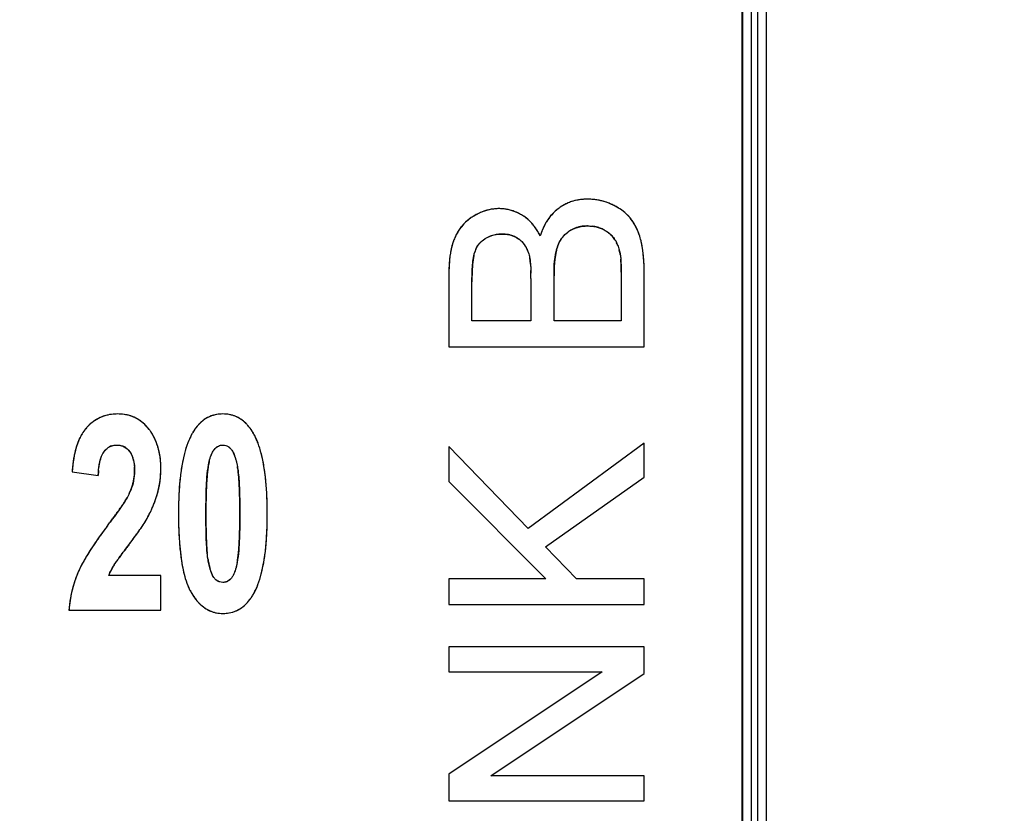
# Model space of a CAD drawing. Header units: millimetres. Extents: x 0 to 420, y 0 to 297.
# Tile 21 of 76: x 101.13 to 109.19, y 48.93 to 55.44. Entities that reach past the tile are written whole.
import ezdxf

# ---------------------------------------------------------------- set-up
doc = ezdxf.new("R2010")
doc.units = ezdxf.units.MM
doc.header["$LTSCALE"] = 23.1
doc.layers.get('0').update_dxf_attribs({"linetype": 'CONTINUOUS'})
doc.layers.add('LAY0002', color=7, linetype='CONTINUOUS')
doc.styles.get("Standard").update_dxf_attribs({"font": 'txt', "width": 0.6})
doc.dimstyles.new('DIMSTYLE_1', dxfattribs={"dimtxt": 4, "dimasz": 2.6, "dimexe": 1.2, "dimexo": 0.1, "dimgap": 1, "dimtad": 1, "dimzin": 0, "dimdsep": 46, "dimtxsty": 'Standard', "dimblk": '_FILLED', "dimblk1": '_FILLED', "dimblk2": '_FILLED', "dimcen": 0.09, "dimazin": 0, "dimtp": 0.01, "dimtm": 0.01, "dimtfac": 1, "dimtofl": 0, "dimtmove": 0, "dimatfit": 3, "dimldrblk": '_FILLED', "dimfxl": 1, "dimtolj": 1, "dimtzin": 0, "dimarcsym": 0})

# ---------------------------------------------------------------- blocks, each defined once
blk = doc.blocks.new('_FILLED')
at = {"color": 0, "linetype": 'ByBlock'}
blk.add_solid([(0, 0), (-1, 0.1923), (-1, -0.1923)], dxfattribs=at)
blk = doc.blocks.new('*D5')
at = {"color": 2, "linetype": 'Continuous', "transparency": 16777216}
for p, q in [((87.4252, 135.7503), (45.2218, 135.7503)), ((46.4218, 135.7503), (46.4218, 72.2746)), ((46.4218, 8.7989), (46.4218, 72.2746)), ((109.0917, 8.7989), (45.2218, 8.7989))]:
    blk.add_line(p, q, dxfattribs=at)
at = {"color": 2, "linetype": 'Continuous', "transparency": 16777216, "xscale": 2.6, "yscale": 2.6, "zscale": 2.6}
for p, rotation in [((46.4218, 135.7503), 90), ((46.4218, 8.7989), 270)]:
    blk.add_blockref('_FILLED', p, dxfattribs=dict(at, rotation=rotation))
at = {"color": 2, "linetype": 'Continuous', "transparency": 16777216, "insert": (41.4218, 72.2746), "char_height": 4, "width": 14.4, "attachment_point": 2, "rotation": 90, "line_spacing_factor": 0.9}
blk.add_mtext('126.95', dxfattribs=at)

msp = doc.modelspace()

# ---------------------------------------------------------------- linework, layer by layer
at = {"color": 7, "linetype": 'Continuous'}
for p, q in [((107.1718, 25.4989), (107.1718, 73.2989)), ((107.2416, 71.3489), (107.2416, 25.5687))]:
    msp.add_line(p, q, dxfattribs=at)
at = {"layer": 'LAY0002', "color": 7, "linetype": 'Continuous'}
for p, q in [((107.0422, 73.7187), (107.0422, 25.756)), ((107.0492, 39.3489), (107.0492, 73.6489)), ((107.1218, 39.3489), (107.1218, 73.6489)), ((104.6418, 53.3569), (104.6418, 52.7567)), ((105.5029, 52.9684), (105.5029, 53.3384)), ((106.0529, 53.3668), (106.0529, 52.9684)), ((106.2418, 52.7567), (106.2418, 53.3668)), ((104.8306, 52.9684), (104.8306, 53.2882)), ((105.3141, 53.3144), (105.3141, 52.9684)), ((105.3141, 52.9684), (104.8306, 52.9684)), ((106.0529, 52.9684), (105.5029, 52.9684)), ((104.6418, 52.7567), (106.2418, 52.7567)), ((106.2418, 51.9676), (105.2901, 51.2669)), ((106.2418, 51.6882), (106.2418, 51.9676)), ((105.2901, 51.2669), (104.6418, 51.9381)), ((104.6418, 51.9381), (104.6418, 51.6511)), ((104.6418, 51.6511), (105.4352, 50.8565)), ((105.4319, 51.1185), (106.2418, 51.6882)), ((105.6873, 50.8565), (105.4319, 51.1185)), ((105.4352, 50.8565), (104.6418, 50.8565)), ((104.6418, 50.8565), (104.6418, 50.6448)), ((106.2418, 50.8565), (105.6873, 50.8565)), ((106.2418, 50.6448), (106.2418, 50.8565)), ((104.6418, 50.6448), (106.2418, 50.6448)), ((106.2418, 50.2977), (104.6418, 50.2977)), ((104.6418, 50.2977), (104.6418, 50.0947)), ((106.2418, 50.0805), (106.2418, 50.2977)), ((104.6418, 50.0947), (105.898, 50.0947)), ((105.898, 50.0947), (104.6418, 49.2543)), ((104.9845, 49.2402), (106.2418, 50.0805)), ((104.6418, 49.2543), (104.6418, 49.0371)), ((106.2418, 49.2402), (104.9845, 49.2402)), ((106.2418, 49.0371), (106.2418, 49.2402)), ((104.6418, 49.0371), (106.2418, 49.0371))]:
    msp.add_line(p, q, dxfattribs=at)
at = {"layer": 'LAY0002', "color": 4, "linetype": 'Continuous'}
for p, q in [((101.5549, 51.7318), (101.7688, 51.7012)), ((102.022, 51.551), (102.0164, 51.5399)), ((102.0164, 51.5399), (102.0082, 51.525)), ((102.2822, 50.8837), (101.8559, 50.8837)), ((102.2822, 50.5989), (102.2822, 50.8837)), ((101.5296, 50.5989), (102.2822, 50.5989))]:
    msp.add_line(p, q, dxfattribs=at)
at = {"layer": 'LAY0002', "color": 7, "linetype": 'Continuous'}
for centre, radius, start, end in [((105.7743, 53.5379), 0.4268, 95.48903, 98.52088), ((105.7766, 53.5141), 0.4507, 92.61289, 95.48855), ((105.7778, 53.4868), 0.478, 89.98677, 92.61369), ((105.7781, 53.4621), 0.5028, 83.68332, 90.01578), ((105.7782, 53.4631), 0.5017, 84.72791, 90.03003), ((105.78, 53.4852), 0.4796, 81.41865, 84.70808), ((105.0512, 53.5217), 0.3656, 95.65162, 101.36293), ((105.051, 53.5233), 0.3641, 89.99255, 95.64005), ((105.0512, 53.5156), 0.3718, 84.64154, 90.02384), ((105.0524, 53.5288), 0.3585, 79.33456, 84.63185), ((105.053, 53.5322), 0.355, 73.846, 79.32576), ((105.766, 53.5863), 0.3779, 127.52236, 130.6118), ((105.7719, 53.5787), 0.3875, 124.22762, 127.53375), ((105.7721, 53.5783), 0.388, 124.34694, 127.51985), ((105.766, 53.5873), 0.3771, 121.07568, 124.22488), ((105.7626, 53.593), 0.3704, 117.71552, 121.07429), ((105.7612, 53.5957), 0.3674, 114.46683, 117.71331), ((105.7614, 53.5951), 0.3681, 111.17764, 114.46483), ((105.763, 53.5911), 0.3723, 107.89315, 111.17561), ((105.7653, 53.5837), 0.3801, 104.78854, 107.89185), ((105.7683, 53.5724), 0.3918, 101.51394, 104.7857), ((105.7714, 53.5571), 0.4073, 98.52307, 101.51379), ((105.7819, 53.4973), 0.4673, 77.00211, 81.42031), ((105.7833, 53.5036), 0.4609, 72.55802, 76.99741), ((105.7828, 53.5021), 0.4624, 68.06682, 72.55317), ((105.7793, 53.4935), 0.4717, 63.8142, 68.06301), ((105.7531, 53.439), 0.5322, 60.02904, 63.86563), ((105.7815, 53.4885), 0.4751, 56.67326, 60.01512), ((105.8098, 53.5312), 0.4239, 51.56421, 56.70091), ((105.0293, 53.5116), 0.365, 127.19921, 135.43866), ((105.0415, 53.4955), 0.3852, 121.4712, 127.19878), ((105.0997, 53.4018), 0.4955, 116.93092, 121.55241), ((105.0758, 53.4487), 0.4429, 112.10826, 116.9245), ((105.0613, 53.4843), 0.4045, 106.77918, 112.10534), ((105.0539, 53.5087), 0.3789, 101.37229, 106.76888), ((105.0512, 53.5263), 0.3612, 68.53272, 73.83733), ((105.0455, 53.5119), 0.3767, 63.51373, 68.52636), ((105.034, 53.489), 0.4023, 58.4741, 63.50511), ((105.0341, 53.4892), 0.4021, 58.47163, 63.4351), ((105.066, 53.5421), 0.3403, 49.3599, 58.40039), ((105.0701, 53.5476), 0.3335, 50.54194, 58.48642), ((105.0596, 53.5348), 0.3501, 46.2167, 50.55632), ((105.7965, 53.5629), 0.4164, 145.06597, 149.67843), ((105.7795, 53.5747), 0.3957, 140.34724, 145.06114), ((105.7708, 53.5819), 0.3844, 137.19855, 140.33639), ((105.7668, 53.5856), 0.379, 133.85086, 137.19728), ((105.7653, 53.5871), 0.3768, 130.61334, 133.84894), ((105.837, 53.5657), 0.3799, 46.9218, 51.54595), ((105.8579, 53.5881), 0.3493, 42.0148, 46.9184), ((105.8742, 53.6028), 0.3274, 36.9992, 42.00847), ((105.0528, 53.4951), 0.3937, 145.16609, 150.82171), ((105.0341, 53.508), 0.371, 139.36183, 145.154), ((105.0275, 53.5135), 0.3624, 135.45813, 139.34689), ((105.0422, 53.5168), 0.375, 40.64667, 46.19403), ((105.0117, 53.4907), 0.4153, 35.68661, 40.64471), ((104.9751, 53.4642), 0.4605, 32.33601, 35.70708), ((104.9636, 53.4562), 0.4744, 30.81875, 35.53368), ((105.8618, 53.5292), 0.4899, 155.50147, 158.27355), ((105.8376, 53.5402), 0.4633, 152.73504, 155.49995), ((105.8171, 53.5508), 0.4402, 149.66747, 152.73604), ((105.7627, 53.4995), 0.2442, 112.60982, 118.77114), ((105.7661, 53.4912), 0.2531, 106.60517, 112.60051), ((105.7706, 53.4759), 0.2691, 100.69433, 106.59598), ((105.7749, 53.4532), 0.2922, 95.20565, 100.69054), ((105.7776, 53.4228), 0.3227, 89.95269, 95.20094), ((105.7823, 53.45), 0.2953, 79.06769, 83.6467), ((105.7862, 53.4706), 0.2743, 74.28618, 79.06242), ((105.79, 53.484), 0.2604, 69.29603, 74.28003), ((105.7927, 53.4912), 0.2527, 61.56054, 69.29346), ((105.8163, 53.56), 0.3993, 30.37419, 36.91066), ((105.7776, 53.537), 0.4444, 26.32937, 30.41149), ((105.7404, 53.5186), 0.4859, 22.54615, 26.33103), ((105.077, 53.4801), 0.422, 156.18926, 158.98264), ((105.0798, 53.4791), 0.425, 156.21347, 158.91707), ((105.0862, 53.4765), 0.4319, 150.83178, 156.24392), ((105.0649, 53.4385), 0.2391, 116.87899, 122.42547), ((105.0653, 53.4375), 0.2402, 111.06629, 116.87082), ((105.069, 53.4273), 0.251, 101.18862, 111.01529), ((105.0737, 53.4046), 0.2742, 94.96341, 101.21664), ((105.0759, 53.3789), 0.3, 89.96172, 94.9727), ((105.0765, 53.3655), 0.3134, 85.27894, 90.06474), ((105.0803, 53.4112), 0.2676, 79.53029, 85.28817), ((105.0863, 53.4441), 0.2341, 73.49896, 79.51723), ((105.0924, 53.4647), 0.2126, 67.03091, 73.48707), ((105.0967, 53.475), 0.2014, 60.43645, 67.01273), ((105.0975, 53.4765), 0.1998, 53.66069, 60.41692), ((104.9328, 53.4375), 0.5104, 28.82, 32.32907), ((104.9142, 53.4267), 0.5319, 26.44685, 30.82338), ((104.8864, 53.4118), 0.5635, 26.54911, 28.83708), ((105.9074, 53.5114), 0.5389, 158.31826, 163.59893), ((105.9339, 53.5028), 0.5667, 161.0113, 163.5122), ((105.7604, 53.5033), 0.2398, 143.98672, 150.37317), ((105.7563, 53.5063), 0.2348, 137.51569, 143.97403), ((105.7581, 53.5046), 0.2372, 131.16207, 137.50323), ((105.7645, 53.4971), 0.2471, 124.96178, 131.15088), ((105.7616, 53.5015), 0.2419, 118.7817, 124.99584), ((105.8224, 53.5185), 0.2135, 42.76133, 48.27093), ((105.8354, 53.5304), 0.1958, 31.70051, 42.79543), ((105.698, 53.5009), 0.5319, 18.98971, 22.54727), ((105.6299, 53.4782), 0.6036, 14.01139, 18.99454), ((105.637, 53.4803), 0.5963, 13.97975, 18.95893), ((105.2701, 53.4212), 0.6242, 166.34332, 168.49933), ((105.2271, 53.4314), 0.58, 164.0469, 167.46249), ((105.1616, 53.4499), 0.512, 161.55459, 164.02323), ((105.1172, 53.4647), 0.4651, 158.91836, 161.55503), ((105.0351, 53.48), 0.1879, 139.36192, 146.31764), ((105.0356, 53.4794), 0.1887, 132.41289, 139.33988), ((105.1003, 53.4804), 0.195, 43.86788, 53.66309), ((105.0938, 53.4742), 0.2039, 36.9158, 43.8601), ((105.1004, 53.4804), 0.1949, 43.47205, 43.86788), ((105.081, 53.4646), 0.22, 30.58497, 36.90785), ((105.0607, 53.4526), 0.2435, 24.7526, 30.57984), ((105.7904, 53.4889), 0.2732, 156.41934, 162.30157), ((105.7714, 53.4971), 0.2525, 150.38237, 156.40944), ((105.7372, 53.477), 0.3077, 21.22435, 25.10152), ((105.5746, 53.4643), 0.6606, 12.42969, 14.01646), ((105.5764, 53.4647), 0.6588, 12.2908, 14.0209), ((105.5087, 53.4499), 0.7281, 10.80556, 12.29387), ((105.4383, 53.4365), 0.7998, 9.41347, 10.80632), ((105.3608, 53.4236), 0.8783, 8.06049, 9.4134), ((105.4919, 53.384), 0.8491, 172.2392, 173.98608), ((105.4092, 53.3953), 0.7656, 170.39733, 172.23947), ((105.3196, 53.4107), 0.6748, 167.45684, 170.41807), ((105.3643, 53.3962), 0.529, 169.71353, 171.63512), ((105.2513, 53.4168), 0.4142, 167.55521, 169.71679), ((105.0696, 53.4624), 0.2267, 156.1494, 162.25536), ((105.0713, 53.4617), 0.2285, 156.21395, 162.22568), ((106.2524, 53.3845), 0.7477, 171.60342, 173.17378), ((106.1243, 53.4038), 0.6181, 168.66902, 171.64423), ((106.0091, 53.4266), 0.5007, 166.36087, 168.6389), ((105.5608, 53.4218), 0.4928, 10.40858, 14.54631), ((105.278, 53.4119), 0.9619, 6.85444, 8.0621), ((105.1544, 53.3974), 1.0864, 4.80805, 6.83651), ((105.0146, 53.3852), 1.2268, 3.71723, 4.82548), ((105.8091, 53.3603), 1.1673, 177.22748, 178.61311), ((105.693, 53.366), 1.051, 175.65033, 177.2298), ((105.586, 53.3741), 0.9438, 173.98595, 175.65059), ((106.0334, 53.3255), 1.2021, 175.67456, 176.76017), ((105.7439, 53.3482), 0.9117, 173.37237, 175.7264), ((105.5058, 53.3754), 0.672, 171.63166, 173.32916), ((104.7661, 53.3927), 0.5453, 6.34296, 8.71402), ((104.5857, 53.3722), 0.7268, 4.82158, 6.37269), ((106.7111, 53.3458), 1.2081, 176.83858, 178.10986), ((106.5228, 53.3567), 1.0195, 174.65393, 176.86302), ((106.3604, 53.3715), 0.8564, 173.17249, 174.62965), ((105.2697, 53.415), 0.7825, 2.85573, 4.25739), ((104.8835, 53.3957), 1.1691, 1.66808, 2.8577), ((104.326, 53.3792), 1.7269, 0.77661, 1.67722), ((103.4904, 53.3679), 2.5625, 359.97353, 0.77465), ((104.9065, 53.3782), 1.335, 2.74942, 3.71881), ((104.7988, 53.373), 1.4428, 1.87016, 2.75029), ((104.6754, 53.369), 1.5663, 0.85482, 1.86801), ((105.9385, 53.3572), 1.2967, 178.61432, 180.01255), ((107.1963, 53.2886), 2.3657, 179.24408, 180.01089), ((106.7072, 53.2958), 1.8766, 177.85657, 179.26591), ((106.2939, 53.3108), 1.463, 176.76205, 177.83877), ((103.725, 53.3242), 1.5889, 1.05577, 2.07534), ((103.3673, 53.3168), 1.9468, 359.92743, 1.24183), ((103.2274, 53.3153), 2.0866, 359.97399, 1.04829), ((106.9284, 53.3391), 1.4255, 178.12902, 180.03103), ((104.5392, 53.3669), 1.7026, 359.99445, 0.85659), ((101.9589, 51.836), 0.3842, 133.98034, 137.64313), ((102.7516, 51.8983), 0.3233, 41.35316, 45.77088), ((101.8302, 51.8129), 0.4444, 33.12964, 36.53158), ((102.9376, 51.8207), 0.4578, 147.3309, 151.14384), ((102.8851, 51.8544), 0.3954, 143.11202, 147.32882), ((102.6325, 51.8116), 0.4709, 28.94188, 32.68708), ((102.5996, 51.7934), 0.5085, 24.59346, 28.95169), ((102.1351, 51.7695), 0.5698, 159.35858, 161.67724), ((102.379, 51.673), 0.5396, 8.80256, 10.81307), ((101.5371, 51.7791), 0.5359, 334.80586, 338.4612), ((101.4573, 51.778), 0.8283, 339.47808, 344.30194), ((105.1871, 51.4093), 2.7604, 176.01347, 178.84925), ((105.8964, 51.3924), 3.4699, 178.80464, 180.01876), ((101.1165, 51.9251), 1.1998, 331.33554, 334.16696), ((96.2807, 55.4809), 6.9658, 323.00366, 323.32446), ((103.3106, 50.059), 1.9086, 147.91272, 149.01887), ((103.5829, 49.8887), 2.2298, 146.92257, 147.92108), ((103.1941, 51.0997), 0.5328, 188.70246, 190.74864), ((102.9041, 50.96), 0.4319, 204.29133, 209.03968), ((102.6364, 50.9619), 0.466, 327.17495, 330.93119), ((102.8858, 50.9354), 0.4034, 216.49516, 220.79288), ((102.8502, 50.9047), 0.3564, 220.79232, 225.44366), ((102.6901, 50.9273), 0.4021, 323.01687, 327.17268)]:
    msp.add_arc(centre, radius, start, end, dxfattribs=at)
at = {"layer": 'LAY0002', "color": 4, "linetype": 'Continuous'}
for centre, radius, start, end in [((101.9164, 51.8851), 0.3194, 105.27534, 109.38537), ((101.9192, 51.8746), 0.3303, 101.26999, 105.27198), ((101.9224, 51.8587), 0.3465, 97.27131, 101.26602), ((101.9251, 51.8369), 0.3684, 93.47844, 97.26938), ((101.9268, 51.8098), 0.3956, 89.97796, 93.47829), ((101.9271, 51.8003), 0.4051, 86.18198, 90.03245), ((101.9296, 51.8372), 0.3682, 82.05443, 86.18108), ((101.9337, 51.8664), 0.3387, 77.71926, 82.05164), ((101.9384, 51.8882), 0.3164, 73.19065, 77.71559), ((101.9429, 51.9032), 0.3007, 68.50269, 73.18594), ((102.7806, 51.9557), 0.2488, 111.31397, 117.08429), ((102.7818, 51.9527), 0.252, 105.63242, 111.30356), ((102.7846, 51.9424), 0.2626, 100.13583, 105.62341), ((102.7878, 51.9245), 0.2809, 94.89616, 100.12882), ((102.79, 51.8982), 0.3072, 89.95847, 94.89127), ((102.7904, 51.9042), 0.3013, 84.93427, 90.0427), ((102.7927, 51.9294), 0.2759, 79.49522, 84.92876), ((102.7957, 51.946), 0.2591, 73.85365, 79.48663), ((102.7981, 51.9546), 0.2502, 68.14373, 73.84336), ((101.9598, 51.8352), 0.3854, 133.95207, 137.63967), ((101.9419, 51.8537), 0.3597, 130.04476, 133.95064), ((101.9292, 51.8688), 0.3399, 126.0595, 130.04142), ((101.9208, 51.8802), 0.3258, 122.04475, 126.05577), ((101.916, 51.8879), 0.3167, 117.88262, 122.04145), ((101.9141, 51.8915), 0.3126, 113.70221, 117.87856), ((101.9144, 51.8907), 0.3135, 109.38901, 113.69786), ((101.9464, 51.9121), 0.2912, 63.72449, 68.497), ((101.9478, 51.9151), 0.2878, 58.90854, 63.71835), ((101.9465, 51.9129), 0.2904, 54.10774, 58.90233), ((101.9392, 51.9032), 0.3025, 46.89022, 54.07874), ((101.9207, 51.8834), 0.3296, 40.5442, 46.88263), ((102.8476, 51.8825), 0.3485, 138.41414, 142.99985), ((102.8201, 51.9069), 0.3117, 133.49478, 138.41141), ((102.801, 51.927), 0.2841, 128.28662, 133.48982), ((102.789, 51.9421), 0.2647, 122.84347, 128.27959), ((102.7826, 51.952), 0.253, 117.09506, 122.83536), ((102.7986, 51.9559), 0.2488, 62.45943, 68.13324), ((102.7958, 51.9506), 0.2548, 56.76058, 62.44879), ((102.7882, 51.939), 0.2686, 51.22659, 56.75124), ((102.7744, 51.9219), 0.2905, 46.03524, 51.2207), ((102.7532, 51.9), 0.321, 41.1827, 46.03125), ((102.7232, 51.8738), 0.3609, 36.68898, 41.18079), ((101.9999, 51.8262), 0.423, 150.98647, 154.84946), ((101.9568, 51.8501), 0.3738, 146.83416, 150.98598), ((101.9231, 51.8721), 0.3335, 142.26097, 146.83491), ((101.8984, 51.8912), 0.3023, 137.6497, 142.254), ((101.8957, 51.8618), 0.3627, 36.48599, 40.57007), ((101.827, 51.8107), 0.4483, 33.7313, 36.51678), ((101.8268, 51.8106), 0.4485, 29.69318, 33.72905), ((101.8221, 51.808), 0.4538, 26.27864, 29.69159), ((102.9947, 51.7895), 0.5228, 151.17077, 155.28107), ((102.9339, 51.8228), 0.4535, 147.216, 151.1568), ((102.8849, 51.8544), 0.3952, 143.00019, 147.21477), ((102.683, 51.8438), 0.411, 32.57562, 36.68916), ((102.6323, 51.8114), 0.4713, 28.95832, 32.58007), ((102.6263, 51.8078), 0.4782, 27.09447, 28.98673), ((102.1969, 51.7491), 0.6349, 161.62428, 164.48895), ((102.1191, 51.775), 0.5529, 158.335, 161.62983), ((102.0534, 51.8011), 0.4822, 154.84697, 158.33425), ((101.8135, 51.8037), 0.4635, 23.00427, 26.27704), ((101.8005, 51.7982), 0.4776, 19.78531, 23.00255), ((101.7825, 51.7918), 0.4967, 16.55355, 19.78318), ((103.2099, 51.6998), 0.7561, 159.03576, 162.46923), ((103.0886, 51.7463), 0.6262, 155.28023, 159.03697), ((102.5802, 51.7843), 0.53, 24.38289, 27.07884), ((102.4961, 51.7467), 0.6221, 20.58138, 24.34836), ((102.3718, 51.6999), 0.7549, 17.32233, 20.58874), ((102.3954, 51.6994), 0.8396, 167.17931, 169.71379), ((102.2873, 51.724), 0.7287, 164.48861, 167.17958), ((101.9163, 51.8344), 0.1162, 108.47637, 118.48498), ((101.9278, 51.8344), 0.1161, 52.49538, 63.50064), ((101.7597, 51.785), 0.5205, 13.5748, 16.55357), ((101.7314, 51.7782), 0.5496, 10.52966, 13.57233), ((101.6971, 51.7718), 0.5845, 7.68297, 10.52977), ((103.5406, 51.6053), 1.1002, 165.47621, 168.05046), ((103.4065, 51.6395), 0.9617, 164.06176, 165.44737), ((103.3229, 51.6634), 0.8748, 162.429, 164.06485), ((102.218, 51.6519), 0.916, 14.3324, 17.32383), ((102.0283, 51.6033), 1.1119, 11.67716, 14.33675), ((102.6542, 51.6576), 1.1017, 171.89786, 173.91658), ((102.5183, 51.677), 0.9644, 169.70868, 171.89944), ((101.658, 51.7665), 0.6239, 5.04831, 7.68362), ((101.6127, 51.7625), 0.6694, 2.41395, 5.04675), ((101.5608, 51.7603), 0.7214, 359.98477, 2.41495), ((103.7497, 51.561), 1.3139, 168.04722, 170.35579), ((103.3364, 51.667), 0.6747, 169.60542, 171.6242), ((103.2683, 51.6795), 0.6055, 166.82772, 169.61126), ((101.8041, 51.5568), 1.3408, 9.37601, 11.68312), ((102.8115, 51.6408), 1.26, 173.91701, 175.8621), ((102.5975, 51.6668), 0.8294, 174.69609, 177.62486), ((101.6807, 51.7384), 0.3861, 353.06169, 359.97907), ((101.5957, 51.7389), 0.471, 359.92338, 3.96458), ((101.4861, 51.7585), 0.7961, 354.89128, 357.41354), ((101.4526, 51.76), 0.8296, 357.41521, 0.00986), ((104.2832, 51.4808), 1.8535, 172.42289, 174.29031), ((103.9959, 51.519), 1.5637, 170.35282, 172.42545), ((104.2114, 51.5622), 1.5561, 174.40201, 175.4093), ((103.8515, 51.5978), 1.1944, 172.97672, 174.41661), ((103.5641, 51.6331), 0.9049, 171.59994, 172.96769), ((102.1277, 51.6362), 0.7936, 7.07676, 8.15711), ((101.9051, 51.6087), 1.0178, 5.88888, 7.06919), ((101.6008, 51.5772), 1.3238, 4.86424, 5.89186), ((101.5458, 51.5141), 1.6026, 7.34787, 9.3803), ((101.2513, 51.476), 1.8996, 5.55804, 7.3516), ((101.5997, 51.7558), 0.469, 340.44517, 344.36957), ((101.6343, 51.7461), 0.4331, 344.37132, 348.60906), ((101.6605, 51.7408), 0.4064, 348.61308, 353.07006), ((101.5347, 51.7532), 0.7472, 349.69473, 352.31418), ((101.513, 51.7561), 0.769, 352.31507, 354.89049), ((104.6113, 51.4478), 2.1832, 174.28694, 175.9341), ((105.6366, 51.4708), 2.9844, 176.96884, 177.81986), ((105.0302, 51.5026), 2.3771, 176.23306, 176.96202), ((104.5932, 51.5314), 1.9392, 175.40513, 176.23476), ((101.2229, 51.545), 1.7031, 3.95309, 4.86608), ((100.7075, 51.5096), 2.2197, 2.99896, 3.94834), ((100.1019, 51.4774), 2.8262, 2.36829, 3.00919), ((100.9218, 51.4438), 2.2306, 3.98738, 5.56157), ((101.5206, 51.7863), 0.5538, 334.85881, 337.25207), ((101.5598, 51.77), 0.5114, 337.24369, 340.45104), ((101.4962, 51.7663), 0.7876, 342.94216, 344.35326), ((101.5628, 51.7476), 0.7185, 344.36052, 347.03883), ((101.5512, 51.7502), 0.7304, 347.03988, 349.69374), ((104.9714, 51.422), 2.5442, 175.93015, 177.34482), ((107.1485, 51.4204), 4.4971, 178.39424, 178.91318), ((106.3789, 51.442), 3.7272, 177.81184, 178.39519), ((99.4835, 51.4517), 3.4451, 1.807, 2.36975), ((98.7762, 51.4293), 4.1528, 1.30268, 1.80792), ((100.5415, 51.4173), 2.6118, 2.47176, 3.98689), ((100.4758, 52.4622), 1.7969, 325.859, 326.59509), ((100.8608, 52.2086), 1.3359, 326.58282, 327.64841), ((101.1849, 52.0034), 0.9523, 327.64639, 328.86558), ((101.4195, 51.8616), 0.6782, 328.86449, 330.23661), ((101.3538, 51.816), 0.9385, 337.18009, 339.33577), ((101.4095, 51.7949), 0.879, 339.34443, 340.79943), ((101.4563, 51.7786), 0.8294, 340.79368, 342.93509), ((105.8607, 51.3923), 3.4341, 178.68759, 180.01705), ((105.3751, 51.4033), 2.9484, 177.34466, 178.68621), ((109.0549, 51.3922), 6.4037, 179.37577, 179.77744), ((108.0419, 51.4033), 5.3906, 178.91242, 179.37685), ((97.9658, 51.4108), 4.9633, 0.84574, 1.30338), ((97.0464, 51.3972), 5.8828, 0.43379, 0.84643), ((100.0987, 51.3981), 3.0551, 1.10315, 2.47368), ((98.2482, 54.0283), 4.5201, 323.81114, 324.2163), ((98.9419, 53.5284), 3.665, 324.21497, 324.68703), ((99.5432, 53.1025), 2.9282, 324.68551, 325.23401), ((100.0515, 52.7498), 2.3095, 325.23255, 325.86128), ((101.1409, 51.9129), 1.1725, 332.39924, 334.02221), ((101.2131, 51.8777), 1.0922, 334.02698, 335.30843), ((101.2805, 51.8468), 1.018, 335.30224, 337.18227), ((106.456, 51.3905), 4.0294, 179.98887, 180.94029), ((109.9648, 51.3882), 7.3136, 179.7739, 180.00188), ((110.4323, 51.387), 7.7811, 179.99289, 180.40216), ((95.9143, 51.3888), 7.0149, 359.99336, 0.43241), ((96.3596, 51.3877), 6.5697, 359.70424, 0.00256), ((99.6728, 51.3869), 3.4811, 358.69177, 0.01719), ((99.6285, 51.3887), 3.5254, 359.98779, 1.1078), ((96.311, 55.4571), 6.9272, 323.01014, 323.444), ((97.4431, 54.6173), 5.5177, 323.44776, 323.8117), ((101.1565, 51.9378), 1.1717, 326.49944, 327.58178), ((101.3882, 51.7907), 0.8972, 327.58173, 328.77195), ((101.0658, 51.9521), 1.2572, 331.36622, 332.40542), ((105.8688, 51.3805), 3.4422, 180.93444, 182.1641), ((109.0321, 51.3774), 6.3809, 180.40397, 180.78466), ((97.9412, 51.3731), 4.9879, 358.80192, 359.27049), ((97.1353, 51.3834), 5.7939, 359.27015, 359.70688), ((100.1669, 51.3757), 2.9869, 357.37529, 358.68983), ((104.8901, 48.989), 3.8169, 143.6277, 144.29098), ((105.2439, 48.7285), 4.2563, 143.01378, 143.62828), ((99.3617, 53.195), 3.3632, 323.48556, 324.09091), ((99.9113, 52.7966), 2.6843, 324.0975, 324.57638), ((100.2876, 52.529), 2.2226, 324.57512, 325.13183), ((100.6157, 52.3004), 1.8227, 325.13018, 325.78199), ((100.8944, 52.111), 1.4858, 325.78112, 326.51039), ((105.3084, 51.3591), 2.8814, 182.16116, 183.56622), ((107.9588, 51.3626), 5.3075, 180.78423, 181.20332), ((107.0341, 51.3431), 4.3825, 181.20224, 181.68313), ((99.3551, 51.337), 3.5736, 357.6337, 358.27996), ((98.667, 51.3579), 4.262, 358.27725, 358.80286), ((100.576, 51.357), 2.5773, 355.97895, 357.37572), ((103.8866, 49.6899), 2.5928, 145.94468, 146.78417), ((104.1996, 49.4783), 2.9706, 145.03987, 145.94255), ((104.5463, 49.236), 3.3936, 144.28963, 145.04257), ((110.5557, 44.6633), 10.7113, 142.7579, 142.93191), ((97.9495, 54.247), 5.1242, 322.75395, 323.13448), ((98.6885, 53.6927), 4.2004, 323.13631, 323.49315), ((104.827, 51.3291), 2.399, 183.56538, 185.08584), ((106.23, 51.3194), 3.5781, 181.68188, 182.23367), ((105.5306, 51.292), 2.8782, 182.23144, 182.88649), ((104.9115, 51.2606), 2.2583, 182.88212, 183.70165), ((100.5655, 51.2793), 2.3618, 356.09189, 356.82192), ((100.022, 51.3092), 2.9061, 356.82629, 357.63796), ((100.9489, 51.3305), 2.2035, 354.29815, 355.98444), ((103.3305, 50.0469), 1.932, 147.81567, 148.91748), ((103.6026, 49.8757), 2.2534, 146.78039, 147.81623), ((106.1937, 47.9343), 5.2591, 143.39289, 143.65034), ((107.3148, 47.1016), 6.6557, 143.17565, 143.39387), ((108.7955, 45.9925), 8.5057, 142.92964, 143.17401), ((104.427, 51.2935), 1.9974, 185.08495, 186.73031), ((104.0823, 51.2526), 1.6503, 186.72446, 188.66788), ((104.3775, 51.226), 1.7232, 183.69725, 184.69106), ((103.9642, 51.1921), 1.3085, 184.69286, 185.73478), ((101.7181, 51.183), 1.2051, 352.87344, 354.25459), ((101.3644, 51.2189), 1.5606, 354.24261, 355.25696), ((100.9867, 51.2504), 1.9396, 355.25278, 356.09411), ((101.2888, 51.2965), 1.8619, 352.43524, 354.30038), ((102.6667, 50.4287), 1.166, 151.53, 152.9527), ((102.8658, 50.3207), 1.3925, 150.08815, 151.52736), ((103.0904, 50.1916), 1.6516, 148.9168, 150.09383), ((103.3685, 49.9846), 1.7683, 144.57883, 145.09475), ((104.1791, 49.4073), 2.7635, 143.92968, 144.56476), ((105.2284, 48.6445), 4.0607, 143.64936, 143.94828), ((103.7812, 51.2066), 1.3457, 188.66247, 190.90944), ((103.4941, 51.1571), 0.8382, 190.77322, 193.16283), ((102.2377, 51.1122), 0.6807, 349.52908, 351.56749), ((102.0023, 51.1476), 0.9187, 351.53926, 352.86614), ((101.8332, 51.2148), 1.3113, 348.05009, 350.36709), ((101.582, 51.2575), 1.5661, 350.3639, 352.43793), ((102.4575, 50.541), 0.9289, 156.9469, 158.42423), ((102.3207, 50.5985), 0.7805, 154.72775, 156.90449), ((102.4899, 50.5188), 0.9676, 152.94389, 154.73695), ((102.2547, 50.7272), 0.4284, 155.6999, 158.57118), ((102.2954, 50.7088), 0.4732, 152.92398, 155.6998), ((102.3401, 50.686), 0.5233, 150.26499, 152.92437), ((102.3898, 50.6576), 0.5805, 147.60357, 150.26347), ((103.5261, 51.1573), 1.0859, 190.90293, 193.5114), ((103.3114, 51.1056), 0.8651, 193.50039, 196.63024), ((103.2651, 51.1035), 0.603, 193.15911, 195.85685), ((102.0464, 51.1696), 1.0933, 345.45953, 348.05366), ((102.4623, 50.5393), 0.934, 161.73647, 163.25592), ((102.4595, 50.5402), 0.9311, 160.05637, 161.73643), ((102.4578, 50.5408), 0.9293, 158.42436, 160.0562), ((103.1816, 51.0674), 0.7298, 196.68016, 198.18991), ((103.1076, 51.0431), 0.6519, 198.18402, 200.07965), ((103.0085, 51.0063), 0.5462, 200.02331, 204.02814), ((102.3809, 51.0739), 0.7453, 338.97577, 342.47965), ((102.2678, 51.1103), 0.8641, 342.43503, 343.98724), ((102.1844, 51.1343), 0.9509, 343.98638, 345.4304), ((102.4781, 50.5351), 0.9504, 166.49611, 168.09195), ((102.4715, 50.5367), 0.9436, 164.83969, 166.49604), ((102.4661, 50.5381), 0.9381, 163.25609, 164.83948), ((102.9214, 50.9678), 0.451, 204.07058, 207.02143), ((102.8748, 50.9442), 0.3987, 207.04268, 209.0934), ((103.0019, 51.0146), 0.544, 209.06756, 212.49668), ((102.6371, 50.9617), 0.4653, 327.02768, 330.90994), ((102.5999, 50.9823), 0.5078, 330.92673, 335.1411), ((102.5047, 51.0263), 0.6126, 335.13996, 338.97692), ((102.5053, 50.5302), 0.9781, 171.19446, 172.84015), ((102.4946, 50.5319), 0.9672, 169.58093, 171.19426), ((102.4857, 50.5335), 0.9582, 168.09193, 169.58062), ((102.9384, 50.9741), 0.4686, 212.49207, 216.38194), ((102.8879, 50.9369), 0.4059, 216.38102, 220.64616), ((102.8495, 50.904), 0.3554, 220.64628, 225.31395), ((102.7576, 50.8724), 0.315, 313.53654, 318.39916), ((102.7286, 50.8982), 0.3538, 318.40114, 322.89349), ((102.6892, 50.9279), 0.4032, 322.89401, 327.02575), ((102.5296, 50.5275), 1.0025, 174.24308, 175.91646), ((102.5167, 50.5288), 0.9896, 172.83979, 174.24237), ((102.8217, 50.8759), 0.3158, 225.31597, 230.39113), ((102.8028, 50.8531), 0.2862, 230.3962, 235.82716), ((102.7913, 50.8362), 0.2658, 235.83524, 241.54773), ((102.7858, 50.8261), 0.2543, 241.5589, 247.32233), ((102.7844, 50.8229), 0.2508, 247.33357, 253.15487), ((102.7856, 50.8272), 0.2553, 253.16607, 258.92351), ((102.788, 50.8396), 0.2679, 258.93396, 264.57053), ((102.7927, 50.8513), 0.2797, 274.9001, 280.15101), ((102.796, 50.8331), 0.2611, 280.15849, 285.66351), ((102.7988, 50.8228), 0.2505, 285.67301, 291.36255), ((102.7998, 50.8201), 0.2476, 291.37351, 297.17006), ((102.7976, 50.8244), 0.2524, 297.1812, 302.91229), ((102.7907, 50.835), 0.265, 302.92059, 308.33996), ((102.7778, 50.8511), 0.2857, 308.34726, 313.53196), ((102.79, 50.8611), 0.2895, 264.57989, 270.04263), ((102.7905, 50.8783), 0.3067, 269.9571, 274.895)]:
    msp.add_arc(centre, radius, start, end, dxfattribs=at)
at = {"layer": 'LAY0002', "color": 7, "linetype": 'Continuous'}
for points, knots in [([(105.7779, 53.9648), (105.7384, 53.9648), (105.6588, 53.9552), (105.5858, 53.9209), (105.5532, 53.8986)], [0, 0, 0, 0, 0.500198, 1, 1, 1, 1]), ([(104.8306, 53.2882), (104.8306, 53.329), (104.8328, 53.4104), (104.8412, 53.4927), (104.8537, 53.5315)], [0, 0, 0, 0, 0.50042, 1, 1, 1, 1]), ([(101.9269, 52.2054), (101.884, 52.2054), (101.7968, 52.1914), (101.723, 52.1423), (101.6921, 52.1125)], [0, 0, 0, 0, 0.500137, 1, 1, 1, 1]), ([(102.1354, 52.1335), (102.107, 52.1577), (102.0399, 52.1955), (101.9643, 52.2054), (101.9269, 52.2054)], [0, 0, 0, 0, 0.499597, 1, 1, 1, 1]), ([(102.7902, 52.2054), (102.7475, 52.2054), (102.6598, 52.1866), (102.5945, 52.1259), (102.5688, 52.0917)], [0, 0, 0, 0, 0.49973, 1, 1, 1, 1]), ([(102.9772, 52.13), (102.9526, 52.1539), (102.8941, 52.1937), (102.8245, 52.2054), (102.7902, 52.2054)], [0, 0, 0, 0, 0.499883, 1, 1, 1, 1]), ([(102.2822, 51.7601), (102.2821, 51.8118), (102.2716, 51.9156), (102.2305, 52.0126), (102.2023, 52.0558)], [0, 0, 0, 0, 0.500374, 1, 1, 1, 1]), ([(101.7688, 51.7012), (101.7702, 51.7344), (101.7762, 51.8002), (101.796, 51.866), (101.8146, 51.8933)], [0, 0, 0, 0, 0.501183, 1, 1, 1, 1]), ([(103.1539, 51.388), (103.1539, 51.4784), (103.1476, 51.6589), (103.1193, 51.839), (103.0923, 51.9251)], [0, 0, 0, 0, 0.500258, 1, 1, 1, 1]), ([(102.6512, 51.388), (102.6512, 51.4549), (102.6533, 51.5886), (102.6607, 51.7229), (102.6728, 51.7887)], [0, 0, 0, 0, 0.500147, 1, 1, 1, 1]), ([(102.9293, 51.388), (102.9293, 51.3212), (102.927, 51.188), (102.9192, 51.0541), (102.907, 50.9885)], [0, 0, 0, 0, 0.500144, 1, 1, 1, 1]), ([(103.105, 50.8958), (103.1257, 50.9757), (103.1486, 51.1403), (103.1539, 51.3054), (103.1539, 51.388)], [0, 0, 0, 0, 0.499838, 1, 1, 1, 1]), ([(102.0285, 51.1457), (102.0536, 51.1785), (102.1027, 51.2449), (102.1494, 51.3134), (102.1692, 51.3496)], [0, 0, 0, 0, 0.500098, 1, 1, 1, 1]), ([(102.7902, 50.5716), (102.8329, 50.5716), (102.9206, 50.5905), (102.9856, 50.6513), (103.0113, 50.6854)], [0, 0, 0, 0, 0.49969, 1, 1, 1, 1]), ([(102.6002, 50.6507), (102.6252, 50.6262), (102.6841, 50.5846), (102.7552, 50.5716), (102.7902, 50.5716)], [0, 0, 0, 0, 0.500051, 1, 1, 1, 1])]:
    msp.add_open_spline(points, degree=3, knots=knots, dxfattribs=at)
for points in [[(105.9875, 53.9168), (105.9395, 53.9405), (105.8865, 53.9559), (105.8334, 53.9618)], [(105.051, 53.8874), (104.9777, 53.8873), (104.9029, 53.8624), (104.8404, 53.8241)], [(105.2139, 53.8488), (105.164, 53.8738), (105.1068, 53.8873), (105.051, 53.8874)], [(105.5358, 53.886), (105.5075, 53.8643), (105.4821, 53.8381), (105.4609, 53.8094)], [(106.0468, 53.8827), (106.0279, 53.8954), (106.0079, 53.9067), (105.9875, 53.9168)], [(106.1356, 53.7998), (106.1113, 53.8322), (106.0804, 53.86), (106.0468, 53.8827)], [(104.8404, 53.8241), (104.8184, 53.8106), (104.7976, 53.7948), (104.7788, 53.7771)], [(105.4609, 53.8094), (105.4337, 53.7725), (105.4129, 53.7305), (105.398, 53.6872)], [(104.7788, 53.7771), (104.7415, 53.7419), (104.7116, 53.6976), (104.6909, 53.6505)], [(105.3496, 53.7319), (105.3317, 53.7569), (105.311, 53.7803), (105.2877, 53.8003)], [(105.6229, 53.6996), (105.6447, 53.7148), (105.6693, 53.7265), (105.6947, 53.734)], [(105.6947, 53.734), (105.7216, 53.7419), (105.7499, 53.7455), (105.7779, 53.7455)], [(105.7779, 53.7455), (105.7907, 53.7455), (105.803, 53.7448), (105.815, 53.7435)], [(105.7779, 53.7455), (105.8242, 53.7454), (105.8723, 53.7355), (105.913, 53.7134)], [(106.2007, 53.6746), (106.1853, 53.7191), (106.1639, 53.7623), (106.1356, 53.7998)], [(104.8622, 53.5541), (104.8776, 53.5888), (104.9046, 53.6199), (104.9367, 53.6403)], [(104.9084, 53.6187), (104.917, 53.6266), (104.9264, 53.6338), (104.9367, 53.6403)], [(104.9367, 53.6403), (104.9601, 53.6552), (104.9865, 53.666), (105.0136, 53.6721)], [(105.0136, 53.6721), (105.034, 53.6768), (105.0552, 53.6789), (105.0761, 53.6789)], [(105.0761, 53.6789), (105.0853, 53.6789), (105.0945, 53.6785), (105.1036, 53.6777)], [(105.1036, 53.6777), (105.1282, 53.6755), (105.153, 53.67), (105.1757, 53.6603)], [(105.1757, 53.6603), (105.1899, 53.6543), (105.2035, 53.6466), (105.2158, 53.6374)], [(105.5523, 53.6225), (105.5696, 53.6528), (105.5944, 53.6797), (105.6229, 53.6996)], [(105.913, 53.7134), (105.9238, 53.7076), (105.9338, 53.7014), (105.9431, 53.6948)], [(105.913, 53.7134), (105.9226, 53.7082), (105.9319, 53.7026), (105.9408, 53.6964)], [(105.9408, 53.6964), (105.9649, 53.6797), (105.9866, 53.6583), (106.002, 53.6333)], [(105.9431, 53.6948), (105.9507, 53.6894), (105.9578, 53.6838), (105.9645, 53.6778)], [(104.683, 53.6315), (104.6752, 53.611), (104.6688, 53.5899), (104.6636, 53.5686)], [(104.8622, 53.5539), (104.8669, 53.5647), (104.8724, 53.5747), (104.8787, 53.5842)], [(105.2418, 53.6145), (105.2675, 53.5874), (105.2854, 53.5523), (105.2962, 53.5165)], [(105.5029, 53.3384), (105.503, 53.4168), (105.5061, 53.4973), (105.5302, 53.5719)], [(105.5226, 53.5447), (105.5249, 53.5543), (105.5274, 53.5634), (105.5302, 53.5719)], [(105.5302, 53.5719), (105.5358, 53.5895), (105.5431, 53.6065), (105.5523, 53.6225)], [(106.002, 53.6333), (106.007, 53.6252), (106.0116, 53.6166), (106.0159, 53.6076)], [(106.002, 53.6333), (106.0186, 53.6064), (106.0298, 53.5761), (106.0378, 53.5456)], [(106.0241, 53.5884), (106.0289, 53.576), (106.0332, 53.5628), (106.0369, 53.549)], [(106.2418, 53.3668), (106.2418, 53.447), (106.237, 53.5281), (106.2198, 53.6065)], [(104.6585, 53.5457), (104.6459, 53.4838), (104.6418, 53.4201), (104.6418, 53.3569)], [(104.8469, 53.506), (104.8489, 53.5153), (104.8512, 53.5238), (104.8537, 53.5315)], [(105.2819, 53.5546), (105.2873, 53.5427), (105.2921, 53.53), (105.2962, 53.5165)], [(105.2962, 53.5165), (105.2982, 53.5098), (105.3, 53.5024), (105.3016, 53.4944)], [(105.2962, 53.5165), (105.2997, 53.5047), (105.3022, 53.4926), (105.3042, 53.4805)], [(105.3016, 53.4944), (105.3029, 53.4884), (105.304, 53.482), (105.3051, 53.4753)], [(105.3042, 53.4805), (105.3109, 53.4404), (105.3127, 53.3996), (105.3136, 53.359)], [(106.0369, 53.549), (106.0402, 53.5368), (106.043, 53.5241), (106.0455, 53.5109)], [(106.0455, 53.5109), (106.0474, 53.5007), (106.0489, 53.4882), (106.05, 53.4731)], [(106.0455, 53.5109), (106.0476, 53.4993), (106.0488, 53.4876), (106.0498, 53.4759)], [(105.3099, 53.4333), (105.3113, 53.4176), (105.3123, 53.4004), (105.3129, 53.3818)], [(106.0498, 53.4759), (106.0527, 53.4396), (106.053, 53.4032), (106.0529, 53.3668)], [(102.1873, 52.0775), (102.1721, 52.0979), (102.1548, 52.117), (102.1354, 52.1335)], [(103.0289, 52.066), (103.0185, 52.0821), (103.007, 52.0976), (102.9943, 52.112)], [(101.6435, 52.054), (101.6265, 52.0279), (101.6129, 51.9995), (101.6019, 51.9704)], [(101.675, 52.0949), (101.6634, 52.0822), (101.6529, 52.0684), (101.6435, 52.054)], [(102.5367, 52.0416), (102.5236, 52.0181), (102.5126, 51.9934), (102.503, 51.9682)], [(101.5942, 51.9486), (101.5711, 51.8789), (101.5602, 51.805), (101.5549, 51.7318)], [(101.8359, 51.9184), (101.8583, 51.9393), (101.891, 51.9511), (101.9216, 51.9511)], [(101.9216, 51.9511), (101.9422, 51.9511), (101.9636, 51.9468), (101.9818, 51.9372)], [(102.503, 51.9682), (102.4921, 51.9396), (102.4831, 51.9104), (102.4755, 51.8808)], [(102.7531, 51.9422), (102.7645, 51.9479), (102.7775, 51.9511), (102.7902, 51.9511)], [(102.7902, 51.9511), (102.807, 51.9511), (102.8245, 51.9451), (102.8381, 51.9351)], [(103.0923, 51.9251), (103.0838, 51.9523), (103.0739, 51.9791), (103.062, 52.005)], [(101.8146, 51.8933), (101.8208, 51.9024), (101.8279, 51.9109), (101.8359, 51.9184)], [(101.9818, 51.9372), (102.0001, 51.9276), (102.0159, 51.9124), (102.0278, 51.8955)], [(102.0278, 51.8955), (102.0587, 51.8513), (102.0667, 51.7923), (102.0667, 51.7383)], [(102.4755, 51.8808), (102.4518, 51.7896), (102.4401, 51.6952), (102.4334, 51.6012)], [(102.6728, 51.7887), (102.6795, 51.8249), (102.6883, 51.8617), (102.706, 51.8939)], [(102.706, 51.8939), (102.7102, 51.9015), (102.715, 51.9088), (102.7205, 51.9154)], [(102.7205, 51.9154), (102.7296, 51.9261), (102.7406, 51.9358), (102.7531, 51.9422)], [(102.8381, 51.9351), (102.8459, 51.9294), (102.8528, 51.9225), (102.859, 51.9151)], [(102.859, 51.9151), (102.8717, 51.8997), (102.8797, 51.8807), (102.8864, 51.8619)], [(102.8864, 51.8619), (102.8966, 51.8334), (102.9034, 51.8038), (102.909, 51.7742)], [(102.0667, 51.7383), (102.0667, 51.6853), (102.055, 51.6317), (102.0355, 51.5824)], [(102.2547, 51.5539), (102.2734, 51.6207), (102.2822, 51.6908), (102.2822, 51.7601)], [(102.9123, 51.7555), (102.919, 51.7125), (102.9219, 51.6689), (102.9242, 51.6253)], [(102.9242, 51.6253), (102.9283, 51.5463), (102.9293, 51.4671), (102.9293, 51.388)], [(102.022, 51.551), (102.0151, 51.5364), (102.007, 51.5224), (101.9986, 51.5086)], [(101.9986, 51.5086), (101.9588, 51.4433), (101.9131, 51.3817), (101.8675, 51.3204)], [(102.1964, 51.4023), (102.2099, 51.4302), (102.2222, 51.4586), (102.233, 51.4876)], [(102.4266, 51.3912), (102.4265, 51.2607), (102.4314, 51.1295), (102.4514, 51.0005)], [(102.6559, 51.15), (102.652, 51.2293), (102.6512, 51.3086), (102.6512, 51.388)], [(101.8441, 51.2892), (101.7991, 51.2293), (101.7553, 51.1684), (101.7145, 51.1057)], [(101.9566, 51.0497), (101.9803, 51.0819), (102.0044, 51.1138), (102.0285, 51.1457)], [(102.6675, 51.0191), (102.6608, 51.0624), (102.6581, 51.1063), (102.6559, 51.15)], [(101.6743, 51.0415), (101.6478, 50.9974), (101.6228, 50.9521), (101.6027, 50.9047)], [(101.8996, 50.9686), (101.9173, 50.9965), (101.9371, 51.0231), (101.9566, 51.0497)], [(102.4514, 51.0005), (102.4588, 50.9524), (102.4686, 50.9045), (102.4825, 50.8579)], [(102.6932, 50.913), (102.6831, 50.9413), (102.6763, 50.9708), (102.6707, 51.0004)], [(102.907, 50.9885), (102.9002, 50.9521), (102.8915, 50.915), (102.8738, 50.8824)], [(101.6027, 50.9047), (101.5617, 50.8083), (101.5371, 50.7034), (101.5296, 50.5989)], [(101.8559, 50.8837), (101.8675, 50.9134), (101.8826, 50.9417), (101.8996, 50.9686)], [(102.7205, 50.8605), (102.7078, 50.8756), (102.6998, 50.8944), (102.6932, 50.913)], [(102.4825, 50.8579), (102.4903, 50.8322), (102.4993, 50.8068), (102.5104, 50.7823)], [(102.7417, 50.841), (102.7338, 50.8464), (102.7267, 50.8532), (102.7205, 50.8605)], [(102.7902, 50.8259), (102.7733, 50.8258), (102.7557, 50.8314), (102.7417, 50.841)], [(102.8211, 50.8318), (102.8114, 50.8278), (102.8007, 50.8259), (102.7902, 50.8259)], [(102.8596, 50.8611), (102.8492, 50.8488), (102.8361, 50.8378), (102.8211, 50.8318)], [(102.8738, 50.8824), (102.8698, 50.8749), (102.8651, 50.8676), (102.8596, 50.8611)], [(103.0774, 50.8085), (103.0883, 50.837), (103.0973, 50.8663), (103.105, 50.8958)], [(102.5264, 50.7503), (102.537, 50.7314), (102.5486, 50.7129), (102.5615, 50.6955)], [(103.0437, 50.7355), (103.0568, 50.7589), (103.0678, 50.7835), (103.0774, 50.8085)]]:
    msp.add_open_spline(points, degree=3, dxfattribs=at)
at = {"layer": 'LAY0002', "color": 4, "linetype": 'Continuous'}
for points in [[(101.8795, 51.9446), (101.886, 51.9468), (101.8928, 51.9484), (101.8998, 51.9495)], [(101.8998, 51.9495), (101.9068, 51.9506), (101.9141, 51.9511), (101.9216, 51.9511)], [(101.9216, 51.9511), (101.9327, 51.9511), (101.9433, 51.95), (101.9533, 51.9477)], [(101.9533, 51.9477), (101.9626, 51.9456), (101.9714, 51.9425), (101.9796, 51.9383)], [(102.7416, 51.9351), (102.749, 51.9404), (102.7568, 51.9444), (102.7649, 51.9471)], [(102.7649, 51.9471), (102.773, 51.9498), (102.7815, 51.9511), (102.7902, 51.9511)], [(102.7902, 51.9511), (102.7988, 51.9511), (102.8071, 51.9498), (102.815, 51.9472)], [(102.815, 51.9472), (102.8239, 51.9443), (102.8323, 51.9397), (102.8403, 51.9334)], [(101.7915, 51.8452), (101.7947, 51.8546), (101.7982, 51.8633), (101.802, 51.8713)], [(101.802, 51.8713), (101.8059, 51.8793), (101.8101, 51.8867), (101.8146, 51.8933)], [(101.8146, 51.8933), (101.8225, 51.9049), (101.8314, 51.9148), (101.8411, 51.923)], [(101.8411, 51.923), (101.8473, 51.9282), (101.8539, 51.9327), (101.8609, 51.9365)], [(101.9985, 51.9265), (102.0093, 51.9183), (102.0191, 51.9079), (102.0278, 51.8955)], [(102.0278, 51.8955), (102.0321, 51.8893), (102.036, 51.8828), (102.0396, 51.8758)], [(102.0396, 51.8758), (102.0432, 51.8688), (102.0464, 51.8615), (102.0492, 51.8537)], [(102.6853, 51.8423), (102.6878, 51.8505), (102.6903, 51.8581), (102.693, 51.8652)], [(102.693, 51.8652), (102.6969, 51.8757), (102.7012, 51.8851), (102.7058, 51.8934)], [(102.7058, 51.8934), (102.7104, 51.9019), (102.7153, 51.9092), (102.7205, 51.9154)], [(102.7205, 51.9154), (102.7272, 51.9232), (102.7342, 51.9298), (102.7416, 51.9351)], [(102.8403, 51.9334), (102.8468, 51.9284), (102.853, 51.9223), (102.859, 51.9151)], [(102.859, 51.9151), (102.8622, 51.9112), (102.8653, 51.9067), (102.8684, 51.9016)], [(102.8684, 51.9016), (102.8731, 51.8938), (102.8776, 51.8845), (102.882, 51.8738)], [(102.882, 51.8738), (102.8849, 51.8664), (102.8878, 51.8584), (102.8905, 51.8497)], [(101.7764, 51.7819), (101.7783, 51.7939), (101.7805, 51.8051), (101.783, 51.8157)], [(101.783, 51.8157), (101.7855, 51.8262), (101.7883, 51.836), (101.7915, 51.8452)], [(102.0492, 51.8537), (102.0521, 51.8459), (102.0547, 51.8376), (102.0568, 51.8289)], [(102.0568, 51.8289), (102.0591, 51.8201), (102.0609, 51.8108), (102.0624, 51.801)], [(102.0624, 51.801), (102.0638, 51.7916), (102.0649, 51.7818), (102.0656, 51.7715)], [(102.6788, 51.8175), (102.6809, 51.8263), (102.683, 51.8345), (102.6853, 51.8423)], [(102.8905, 51.8497), (102.8931, 51.8416), (102.8956, 51.8329), (102.898, 51.8236)], [(102.898, 51.8236), (102.9019, 51.8087), (102.9056, 51.7922), (102.909, 51.7742)], [(101.7716, 51.7435), (101.7729, 51.757), (101.7745, 51.7698), (101.7764, 51.7819)], [(102.909, 51.7742), (102.9105, 51.7665), (102.9119, 51.758), (102.9132, 51.7488)], [(102.1553, 51.3255), (102.1605, 51.3341), (102.1651, 51.3421), (102.1692, 51.3496)], [(102.6666, 51.0252), (102.665, 51.0362), (102.6636, 51.0483), (102.6623, 51.0613)], [(101.8996, 50.9686), (101.9042, 50.9759), (101.9105, 50.9852), (101.9183, 50.9964)], [(102.6707, 51.0004), (102.6692, 51.008), (102.6679, 51.0163), (102.6666, 51.0252)], [(102.907, 50.9885), (102.9042, 50.9736), (102.9012, 50.9597), (102.8978, 50.9469)], [(102.6916, 50.9176), (102.6894, 50.9242), (102.6872, 50.9312), (102.685, 50.9387)], [(102.7019, 50.8914), (102.6984, 50.8992), (102.6949, 50.9079), (102.6916, 50.9176)], [(102.8827, 50.9011), (102.8799, 50.8944), (102.877, 50.8882), (102.8739, 50.8826)], [(102.8907, 50.9225), (102.8881, 50.9149), (102.8855, 50.9078), (102.8827, 50.9011)], [(102.8978, 50.9469), (102.8956, 50.9383), (102.8932, 50.9301), (102.8907, 50.9225)], [(102.7111, 50.8738), (102.708, 50.879), (102.7049, 50.8848), (102.7019, 50.8914)], [(102.7205, 50.8605), (102.7173, 50.8643), (102.7142, 50.8687), (102.7111, 50.8738)], [(102.7396, 50.8425), (102.7329, 50.8474), (102.7265, 50.8534), (102.7205, 50.8605)], [(102.7652, 50.8296), (102.7563, 50.8323), (102.7477, 50.8366), (102.7396, 50.8425)], [(102.7902, 50.8259), (102.7816, 50.8259), (102.7733, 50.8271), (102.7652, 50.8296)], [(102.8153, 50.8296), (102.8072, 50.8271), (102.7989, 50.8259), (102.7902, 50.8259)], [(102.8385, 50.8413), (102.8311, 50.836), (102.8233, 50.8322), (102.8153, 50.8296)], [(102.8596, 50.8611), (102.8528, 50.8531), (102.8458, 50.8465), (102.8385, 50.8413)], [(102.8739, 50.8826), (102.8694, 50.8742), (102.8646, 50.8671), (102.8596, 50.8611)]]:
    msp.add_open_spline(points, degree=3, dxfattribs=at)

# ---------------------------------------------------------------- dimensions: what is measured, and where the dimension line sits
at = {"color": 2, "linetype": 'Continuous'}
dim = msp.add_linear_dim(base=(46.4218, 8.7989), p1=(87.5252, 135.7503), p2=(109.1917, 8.7989), angle=270, dimstyle='DIMSTYLE_1', dxfattribs=at)
dim.commit()
dim.dimension.update_dxf_attribs({"geometry": '*D5', "text_midpoint": (46.4218, 72.6496), "dimtype": 160})

doc.saveas('drawing.dxf')
